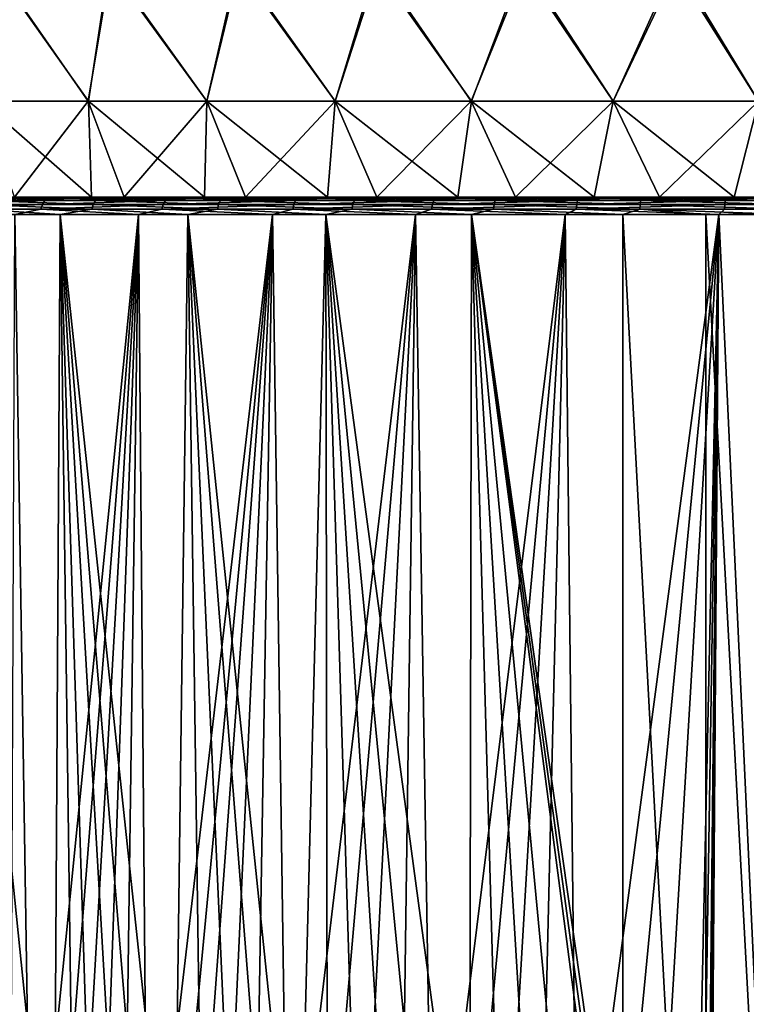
# Model space of a CAD drawing. Header units: metres. Extents: x -155 to 25, y -152 to 27.
# Tile 87 of 124: x -14 to -1, y -126 to -108. Entities that reach past the tile are written whole.
import ezdxf

# ---------------------------------------------------------------- set-up
doc = ezdxf.new("R2010")
doc.units = ezdxf.units.M
doc.layers.add('solid_12_401_052_XXX', color=7, linetype='CONTINUOUS')

msp = doc.modelspace()

# ---------------------------------------------------------------- linework, layer by layer
at = {"layer": 'solid_12_401_052_XXX'}
for points in [[(-14.727774, -109.890564, -13.815804), (-14.510875, -107.554016, -14.494056), (-12.880171, -109.890564, -15.550992)], [(-14.531824, -107.5541, 14.473116), (-14.726392, -109.890564, 13.817276), (-12.878616, -109.890564, 15.552279)], [(-12.523066, -107.555191, 16.240608), (-14.531824, -107.5541, 14.473116), (-12.878616, -109.890564, 15.552279)], [(-12.880171, -109.890564, -15.550992), (-14.510875, -107.554016, -14.494056), (-12.494746, -107.555099, -16.262339)], [(-12.880171, -109.890564, -15.550992), (-12.494746, -107.555099, -16.262339), (-10.829661, -109.890564, -17.040932)], [(-12.523066, -107.555191, 16.240608), (-12.878616, -109.890564, 15.552279), (-10.827957, -109.890564, 17.042013)], [(-10.300737, -107.556404, 17.731668), (-12.523066, -107.555191, 16.240608), (-10.827957, -109.890564, 17.042013)], [(-10.829661, -109.890564, -17.040932), (-12.494746, -107.555099, -16.262339), (-10.264973, -107.556305, -17.752386)], [(-10.829661, -109.890564, -17.040932), (-10.264973, -107.556305, -17.752386), (-8.608581, -109.890564, -18.262125)], [(-10.300737, -107.556404, 17.731668), (-10.827957, -109.890564, 17.042013), (-8.606755, -109.890564, 18.262985)], [(-7.902862, -107.557701, 18.920633), (-10.300737, -107.556404, 17.731668), (-8.606755, -109.890564, 18.262985)], [(-8.608581, -109.890564, -18.262125), (-10.264973, -107.556305, -17.752386), (-7.860116, -107.557602, -18.938477)], [(-8.608581, -109.890564, -18.262125), (-7.860116, -107.557602, -18.938477), (-6.251958, -109.890564, -19.195314)], [(-7.902862, -107.557701, 18.920633), (-8.606755, -109.890564, 18.262985), (-6.250039, -109.890564, 19.195938)], [(-5.370529, -107.559074, 19.787083), (-7.902862, -107.557701, 18.920633), (-6.250039, -109.890564, 19.195938)], [(-6.251958, -109.890564, -19.195314), (-7.860116, -107.557602, -18.938477), (-5.321651, -107.558968, -19.800314)], [(-6.251958, -109.890564, -19.195314), (-5.321651, -107.558968, -19.800314), (-3.796959, -109.890564, -19.825783)], [(-5.370529, -107.559074, 19.787083), (-6.250039, -109.890564, 19.195938), (-3.794977, -109.890564, 19.82616)], [(-2.747157, -107.560493, 20.316206), (-5.370529, -107.559074, 19.787083), (-3.794977, -109.890564, 19.82616)], [(-3.796959, -109.890564, -19.825783), (-5.321651, -107.558968, -19.800314), (-2.691889, -107.560387, -20.323549)], [(-3.796959, -109.890564, -19.825783), (-2.691889, -107.560387, -20.323549), (-1.2823, -109.890564, -20.143585)], [(-2.747157, -107.560493, 20.316206), (-3.794977, -109.890564, 19.82616), (-1.280286, -109.890564, 20.143711)], [(-0.077737, -107.561943, 20.499046), (-2.747157, -107.560493, 20.316206), (-1.280286, -109.890564, 20.143711)], [(-1.2823, -109.890564, -20.143585), (-2.691889, -107.560387, -20.323549), (-0.015862, -107.561836, -20.499088)], [(-14.727774, -109.890564, -13.815804), (-12.880171, -109.890564, -15.550992), (-14.157784, -111.550682, -13.833045)], [(-14.726392, -109.890564, 13.817276), (-14.588381, -111.550682, 13.37861), (-12.825709, -111.550682, 15.075146)], [(-12.878616, -109.890564, 15.552279), (-14.726392, -109.890564, 13.817276), (-12.825709, -111.550682, 15.075146)], [(-12.880171, -109.890564, -15.550992), (-12.260338, -111.550682, -15.537926), (-14.157784, -111.550682, -13.833045)], [(-12.880171, -109.890564, -15.550992), (-10.829661, -109.890564, -17.040932), (-12.260338, -111.550682, -15.537926)], [(-12.878616, -109.890564, 15.552279), (-12.825709, -111.550682, 15.075146), (-10.866817, -111.550682, 16.541323)], [(-10.827957, -109.890564, 17.042013), (-12.878616, -109.890564, 15.552279), (-10.866817, -111.550682, 16.541323)], [(-10.829661, -109.890564, -17.040932), (-10.158951, -111.550682, -16.984665), (-12.260338, -111.550682, -15.537926)], [(-10.827957, -109.890564, 17.042013), (-10.866817, -111.550682, 16.541323), (-8.741643, -111.550682, 17.75462)], [(-10.829661, -109.890564, -17.040932), (-8.608581, -109.890564, -18.262125), (-10.158951, -111.550682, -16.984665)], [(-8.606755, -109.890564, 18.262985), (-10.827957, -109.890564, 17.042013), (-8.741643, -111.550682, 17.75462)], [(-8.608581, -109.890564, -18.262125), (-7.888538, -111.550682, -18.149092), (-10.158951, -111.550682, -16.984665)], [(-8.606755, -109.890564, 18.262985), (-8.741643, -111.550682, 17.75462), (-6.482822, -111.550682, 18.696323)], [(-8.608581, -109.890564, -18.262125), (-6.251958, -109.890564, -19.195314), (-7.888538, -111.550682, -18.149092)], [(-6.250039, -109.890564, 19.195938), (-8.606755, -109.890564, 18.262985), (-6.482822, -111.550682, 18.696323)], [(-6.251958, -109.890564, -19.195314), (-5.48701, -111.550682, -19.011681), (-7.888538, -111.550682, -18.149092)], [(-6.250039, -109.890564, 19.195938), (-6.482822, -111.550682, 18.696323), (-4.12507, -111.550682, 19.351954)], [(-6.251958, -109.890564, -19.195314), (-3.796959, -109.890564, -19.825783), (-5.48701, -111.550682, -19.011681)], [(-3.794977, -109.890564, 19.82616), (-6.250039, -109.890564, 19.195938), (-4.12507, -111.550682, 19.351954)], [(-3.796959, -109.890564, -19.825783), (-2.99449, -111.550682, -19.558002), (-5.48701, -111.550682, -19.011681)], [(-3.794977, -109.890564, 19.82616), (-4.12507, -111.550682, 19.351954), (-1.70463, -111.550682, 19.71147)], [(-3.796959, -109.890564, -19.825783), (-1.2823, -109.890564, -20.143585), (-2.99449, -111.550682, -19.558002)], [(-1.280286, -109.890564, 20.143711), (-3.794977, -109.890564, 19.82616), (-1.70463, -111.550682, 19.71147)], [(-1.2823, -109.890564, -20.143585), (-0.452629, -111.550682, -19.778976), (-2.99449, -111.550682, -19.558002)], [(-1.280286, -109.890564, 20.143711), (-1.70463, -111.550682, 19.71147), (0.741282, -111.550682, 19.769438)], [(-15.873521, -111.550682, -14.068186), (-14.157784, -111.550682, -13.833045), (-12.260338, -111.550682, -15.537926)], [(-13.98533, -111.550682, -15.944931), (-15.873521, -111.550682, -14.068186), (-12.260338, -111.550682, -15.537926)], [(-15.45765, -111.565361, -14.658505), (-15.873521, -111.550682, -14.068186), (-13.98533, -111.550682, -15.944931)], [(-15.518363, -111.608032, -14.716131), (-15.45765, -111.565361, -14.658505), (-13.57816, -111.565361, -16.413158)], [(-13.631485, -111.608032, -16.477684), (-15.518363, -111.608032, -14.716131), (-13.57816, -111.565361, -16.413158)], [(-13.57816, -111.565361, -16.413158), (-15.45765, -111.565361, -14.658505), (-13.98533, -111.550682, -15.944931)], [(-15.046515, -111.550682, 14.948655), (-12.825709, -111.550682, 15.075146), (-14.588381, -111.550682, 13.37861)], [(-15.046515, -111.550682, 14.948655), (-13.054283, -111.550682, 16.714928), (-12.825709, -111.550682, 15.075146)], [(-14.672467, -111.565361, 15.443688), (-13.054283, -111.550682, 16.714928), (-15.046515, -111.550682, 14.948655)], [(-14.730093, -111.608032, 15.504401), (-12.753947, -111.608032, 17.16519), (-14.672467, -111.565361, 15.443688)], [(-14.672467, -111.565361, 15.443688), (-12.70406, -111.565361, 17.097975), (-13.054283, -111.550682, 16.714928)], [(-12.753947, -111.608032, 17.16519), (-12.70406, -111.565361, 17.097975), (-14.672467, -111.565361, 15.443688)], [(-13.98533, -111.550682, -15.944931), (-12.260338, -111.550682, -15.537926), (-10.158951, -111.550682, -16.984665)], [(-11.876595, -111.550682, -17.570337), (-13.98533, -111.550682, -15.944931), (-10.158951, -111.550682, -16.984665)], [(-13.57816, -111.565361, -16.413158), (-13.98533, -111.550682, -15.944931), (-11.876595, -111.550682, -17.570337)], [(-13.631485, -111.608032, -16.477684), (-13.57816, -111.565361, -16.413158), (-11.500875, -111.565361, -17.928473)], [(-11.546033, -111.608032, -17.998953), (-13.631485, -111.608032, -16.477684), (-11.500875, -111.565361, -17.928473)], [(-11.500875, -111.565361, -17.928473), (-13.57816, -111.565361, -16.413158), (-11.876595, -111.550682, -17.570337)], [(-13.054283, -111.550682, 16.714928), (-8.741643, -111.550682, 17.75462), (-10.866817, -111.550682, 16.541323)], [(-13.054283, -111.550682, 16.714928), (-10.856033, -111.550682, 18.217768), (-8.741643, -111.550682, 17.75462)], [(-13.054283, -111.550682, 16.714928), (-10.866817, -111.550682, 16.541323), (-12.825709, -111.550682, 15.075146)], [(-12.70406, -111.565361, 17.097975), (-10.856033, -111.550682, 18.217768), (-13.054283, -111.550682, 16.714928)], [(-12.753947, -111.608032, 17.16519), (-10.592023, -111.608032, 18.575672), (-12.70406, -111.565361, 17.097975)], [(-12.70406, -111.565361, 17.097975), (-10.550601, -111.565361, 18.502934), (-10.856033, -111.550682, 18.217768)], [(-10.592023, -111.608032, 18.575672), (-10.550601, -111.565361, 18.502934), (-12.70406, -111.565361, 17.097975)], [(-11.876595, -111.550682, -17.570337), (-10.158951, -111.550682, -16.984665), (-7.888538, -111.550682, -18.149092)], [(-9.580404, -111.550682, -18.918793), (-11.876595, -111.550682, -17.570337), (-7.888538, -111.550682, -18.149092)], [(-11.500875, -111.565361, -17.928473), (-11.876595, -111.550682, -17.570337), (-9.580404, -111.550682, -18.918793)], [(-11.546033, -111.608032, -17.998953), (-11.500875, -111.565361, -17.928473), (-9.256083, -111.565361, -19.182348)], [(-9.292417, -111.608032, -19.257759), (-11.546033, -111.608032, -17.998953), (-9.256083, -111.565361, -19.182348)], [(-9.256083, -111.565361, -19.182348), (-11.500875, -111.565361, -17.928473), (-9.580404, -111.550682, -18.918793)], [(-10.856033, -111.550682, 18.217768), (-6.482822, -111.550682, 18.696323), (-8.741643, -111.550682, 17.75462)], [(-10.856033, -111.550682, 18.217768), (-8.486499, -111.550682, 19.433296), (-6.482822, -111.550682, 18.696323)], [(-10.550601, -111.565361, 18.502934), (-8.486499, -111.550682, 19.433296), (-10.856033, -111.550682, 18.217768)], [(-10.592023, -111.608032, 18.575672), (-8.275847, -111.608032, 19.715279), (-10.550601, -111.565361, 18.502934)], [(-10.550601, -111.565361, 18.502934), (-8.243495, -111.565361, 19.638077), (-8.486499, -111.550682, 19.433296)], [(-8.275847, -111.608032, 19.715279), (-8.243495, -111.565361, 19.638077), (-10.550601, -111.565361, 18.502934)], [(-9.580404, -111.550682, -18.918793), (-5.48701, -111.550682, -19.011681), (-2.99449, -111.550682, -19.558002)], [(-7.133048, -111.550682, -19.968863), (-9.580404, -111.550682, -18.918793), (-2.99449, -111.550682, -19.558002)], [(-9.580404, -111.550682, -18.918793), (-7.888538, -111.550682, -18.149092), (-5.48701, -111.550682, -19.011681)], [(-9.256083, -111.565361, -19.182348), (-9.580404, -111.550682, -18.918793), (-7.133048, -111.550682, -19.968863)], [(-9.292417, -111.608032, -19.257759), (-9.256083, -111.565361, -19.182348), (-6.876522, -111.565361, -20.156502)], [(-6.9035, -111.608032, -20.235743), (-9.292417, -111.608032, -19.257759), (-6.876522, -111.565361, -20.156502)], [(-6.876522, -111.565361, -20.156502), (-9.256083, -111.565361, -19.182348), (-7.133048, -111.550682, -19.968863)], [(-8.486499, -111.550682, 19.433296), (-1.70463, -111.550682, 19.71147), (-4.12507, -111.550682, 19.351954)], [(-8.486499, -111.550682, 19.433296), (-5.983588, -111.550682, 20.342119), (-1.70463, -111.550682, 19.71147)], [(-8.486499, -111.550682, 19.433296), (-4.12507, -111.550682, 19.351954), (-6.482822, -111.550682, 18.696323)], [(-8.243495, -111.565361, 19.638077), (-5.983588, -111.550682, 20.342119), (-8.486499, -111.550682, 19.433296)], [(-8.275847, -111.608032, 19.715279), (-5.839195, -111.608032, 20.567392), (-8.243495, -111.565361, 19.638077)], [(-8.243495, -111.565361, 19.638077), (-5.816384, -111.565361, 20.486855), (-5.983588, -111.550682, 20.342119)], [(-5.839195, -111.608032, 20.567392), (-5.816384, -111.565361, 20.486855), (-8.243495, -111.565361, 19.638077)], [(-7.133048, -111.550682, -19.968863), (-2.99449, -111.550682, -19.558002), (-0.452629, -111.550682, -19.778976)], [(-4.573677, -111.550682, -20.703798), (-7.133048, -111.550682, -19.968863), (-0.452629, -111.550682, -19.778976)], [(-6.876522, -111.565361, -20.156502), (-7.133048, -111.550682, -19.968863), (-4.573677, -111.550682, -20.703798)], [(-6.9035, -111.608032, -20.235743), (-6.876522, -111.565361, -20.156502), (-4.396888, -111.565361, -20.836729)], [(-4.414118, -111.608032, -20.918642), (-6.9035, -111.608032, -20.235743), (-4.396888, -111.565361, -20.836729)], [(-4.396888, -111.565361, -20.836729), (-6.876522, -111.565361, -20.156502), (-4.573677, -111.550682, -20.703798)], [(-5.983588, -111.550682, 20.342119), (0.741282, -111.550682, 19.769438), (-1.70463, -111.550682, 19.71147)], [(-5.983588, -111.550682, 20.342119), (-3.385932, -111.550682, 20.930054), (0.741282, -111.550682, 19.769438)], [(-5.816384, -111.565361, 20.486855), (-3.385932, -111.550682, 20.930054), (-5.983588, -111.550682, 20.342119)], [(-5.839195, -111.608032, 20.567392), (-3.317597, -111.608032, 21.119587), (-5.816384, -111.565361, 20.486855)], [(-5.816384, -111.565361, 20.486855), (-3.30466, -111.565361, 21.036886), (-3.385932, -111.550682, 20.930054)], [(-3.317597, -111.608032, 21.119587), (-3.30466, -111.565361, 21.036886), (-5.816384, -111.565361, 20.486855)], [(-4.573677, -111.550682, -20.703798), (-0.452629, -111.550682, -19.778976), (2.144827, -111.550682, -21.0898)], [(-1.941796, -111.550682, -21.112101), (-4.573677, -111.550682, -20.703798), (2.144827, -111.550682, -21.0898)], [(-4.396888, -111.565361, -20.836729), (-4.573677, -111.550682, -20.703798), (-1.941796, -111.550682, -21.112101)], [(-4.414118, -111.608032, -20.918642), (-4.396888, -111.565361, -20.836729), (-1.853341, -111.565361, -21.213108)], [(-1.860572, -111.608032, -21.296503), (-4.414118, -111.608032, -20.918642), (-1.853341, -111.565361, -21.213108)], [(-1.853341, -111.565361, -21.213108), (-4.396888, -111.565361, -20.836729), (-1.941796, -111.550682, -21.112101)], [(-3.385932, -111.550682, 20.930054), (0.692546, -111.550682, 21.188225), (0.741282, -111.550682, 19.769438)], [(-3.385932, -111.550682, 20.930054), (-0.741768, -111.550682, 21.187504), (0.692546, -111.550682, 21.188225)], [(-0.744951, -111.565361, 21.280153), (-0.741768, -111.550682, 21.187504), (-3.385932, -111.550682, 20.930054)], [(-3.30466, -111.565361, 21.036886), (-0.744951, -111.565361, 21.280153), (-3.385932, -111.550682, 20.930054)], [(-3.317597, -111.608032, 21.119587), (-0.747825, -111.608032, 21.363811), (-3.30466, -111.565361, 21.036886)], [(-0.747825, -111.608032, 21.363811), (-0.744951, -111.565361, 21.280153), (-3.30466, -111.565361, 21.036886)], [(-1.941796, -111.550682, -21.112101), (2.144827, -111.550682, -21.0898), (1.430166, -111.550682, -21.150755)], [(-1.941796, -111.550682, -21.112101), (1.430166, -111.550682, -21.150755), (0.713845, -111.550682, -21.187504)], [(-1.853341, -111.565361, -21.213108), (-1.941796, -111.550682, -21.112101), (0.713845, -111.550682, -21.187504)], [(-1.860572, -111.608032, -21.296503), (0.717027, -111.565361, -21.280153), (0.719901, -111.608032, -21.363811)], [(-1.860572, -111.608032, -21.296503), (-1.853341, -111.565361, -21.213108), (0.717027, -111.565361, -21.280153)], [(-1.853341, -111.565361, -21.213108), (0.713845, -111.550682, -21.187504), (0.717027, -111.565361, -21.280153)], [(-15.597416, -111.75824, -14.791165), (-15.566526, -111.6745, -14.761846), (-13.673786, -111.6745, -16.52887)], [(-13.700917, -111.75824, -16.561699), (-15.597416, -111.75824, -14.791165), (-13.673786, -111.6745, -16.52887)], [(-13.700917, -111.75824, -16.561699), (-14.148838, -111.850677, -16.200472), (-15.597416, -111.75824, -14.791165)], [(-13.673786, -111.6745, -16.52887), (-15.566526, -111.6745, -14.761846), (-13.631485, -111.608032, -16.477684)], [(-15.566526, -111.6745, -14.761846), (-15.518363, -111.608032, -14.716131), (-13.631485, -111.608032, -16.477684)], [(-14.805127, -111.75824, 15.583454), (-15.367952, -111.850677, 15.050082), (-13.36688, -111.850677, 16.850803)], [(-14.805127, -111.75824, 15.583454), (-12.818905, -111.75824, 17.25271), (-14.775807, -111.6745, 15.552565)], [(-14.805127, -111.75824, 15.583454), (-13.36688, -111.850677, 16.850803), (-12.818905, -111.75824, 17.25271)], [(-14.775807, -111.6745, 15.552565), (-12.793523, -111.6745, 17.218513), (-14.730093, -111.608032, 15.504401)], [(-12.818905, -111.75824, 17.25271), (-12.793523, -111.6745, 17.218513), (-14.775807, -111.6745, 15.552565)], [(-12.793523, -111.6745, 17.218513), (-12.753947, -111.608032, 17.16519), (-14.730093, -111.608032, 15.504401)], [(-13.700917, -111.75824, -16.561699), (-12.013566, -111.850677, -17.839828), (-14.148838, -111.850677, -16.200472)], [(-11.604832, -111.75824, -18.090725), (-13.700917, -111.75824, -16.561699), (-11.581856, -111.6745, -18.054865)], [(-13.700917, -111.75824, -16.561699), (-13.673786, -111.6745, -16.52887), (-11.581856, -111.6745, -18.054865)], [(-11.604832, -111.75824, -18.090725), (-12.013566, -111.850677, -17.839828), (-13.700917, -111.75824, -16.561699)], [(-11.581856, -111.6745, -18.054865), (-13.673786, -111.6745, -16.52887), (-11.546033, -111.608032, -17.998953)], [(-13.673786, -111.6745, -16.52887), (-13.631485, -111.608032, -16.477684), (-11.546033, -111.608032, -17.998953)], [(-12.818905, -111.75824, 17.25271), (-13.36688, -111.850677, 16.850803), (-11.15647, -111.850677, 18.387346)], [(-12.818905, -111.75824, 17.25271), (-10.645958, -111.75824, 18.670385), (-12.793523, -111.6745, 17.218513)], [(-12.818905, -111.75824, 17.25271), (-11.15647, -111.850677, 18.387346), (-10.645958, -111.75824, 18.670385)], [(-12.793523, -111.6745, 17.218513), (-10.624883, -111.6745, 18.633375), (-12.753947, -111.608032, 17.16519)], [(-10.645958, -111.75824, 18.670385), (-10.624883, -111.6745, 18.633375), (-12.793523, -111.6745, 17.218513)], [(-10.624883, -111.6745, 18.633375), (-10.592023, -111.608032, 18.575672), (-12.753947, -111.608032, 17.16519)], [(-11.604832, -111.75824, -18.090725), (-9.690171, -111.850677, -19.199505), (-12.013566, -111.850677, -17.839828)], [(-9.339725, -111.75824, -19.355947), (-11.604832, -111.75824, -18.090725), (-9.321239, -111.6745, -19.317581)], [(-11.604832, -111.75824, -18.090725), (-11.581856, -111.6745, -18.054865), (-9.321239, -111.6745, -19.317581)], [(-9.339725, -111.75824, -19.355947), (-9.690171, -111.850677, -19.199505), (-11.604832, -111.75824, -18.090725)], [(-9.321239, -111.6745, -19.317581), (-11.581856, -111.6745, -18.054865), (-9.292417, -111.608032, -19.257759)], [(-11.581856, -111.6745, -18.054865), (-11.546033, -111.608032, -17.998953), (-9.292417, -111.608032, -19.257759)], [(-10.645958, -111.75824, 18.670385), (-11.15647, -111.850677, 18.387346), (-8.771374, -111.850677, 19.635624)], [(-10.645958, -111.75824, 18.670385), (-8.317972, -111.75824, 19.815802), (-10.624883, -111.6745, 18.633375)], [(-10.645958, -111.75824, 18.670385), (-8.771374, -111.850677, 19.635624), (-8.317972, -111.75824, 19.815802)], [(-10.624883, -111.6745, 18.633375), (-8.301512, -111.6745, 19.776524), (-10.592023, -111.608032, 18.575672)], [(-8.317972, -111.75824, 19.815802), (-8.301512, -111.6745, 19.776524), (-10.624883, -111.6745, 18.633375)], [(-8.301512, -111.6745, 19.776524), (-8.275847, -111.608032, 19.715279), (-10.592023, -111.608032, 18.575672)], [(-9.339725, -111.75824, -19.355947), (-7.215078, -111.850677, -20.258183), (-9.690171, -111.850677, -19.199505)], [(-6.938628, -111.75824, -20.338919), (-9.339725, -111.75824, -19.355947), (-6.924902, -111.6745, -20.298603)], [(-9.339725, -111.75824, -19.355947), (-9.321239, -111.6745, -19.317581), (-6.924902, -111.6745, -20.298603)], [(-6.938628, -111.75824, -20.338919), (-7.215078, -111.850677, -20.258183), (-9.339725, -111.75824, -19.355947)], [(-6.924902, -111.6745, -20.298603), (-9.321239, -111.6745, -19.317581), (-6.9035, -111.608032, -20.235743)], [(-9.321239, -111.6745, -19.317581), (-9.292417, -111.608032, -19.257759), (-6.9035, -111.608032, -20.235743)], [(-8.317972, -111.75824, 19.815802), (-8.771374, -111.850677, 19.635624), (-6.248984, -111.850677, 20.576067)], [(-8.317972, -111.75824, 19.815802), (-5.868896, -111.75824, 20.67226), (-8.301512, -111.6745, 19.776524)], [(-8.317972, -111.75824, 19.815802), (-6.248984, -111.850677, 20.576067), (-5.868896, -111.75824, 20.67226)], [(-8.301512, -111.6745, 19.776524), (-5.85729, -111.6745, 20.631283), (-8.275847, -111.608032, 19.715279)], [(-5.868896, -111.75824, 20.67226), (-5.85729, -111.6745, 20.631283), (-8.301512, -111.6745, 19.776524)], [(-5.85729, -111.6745, 20.631283), (-5.839195, -111.608032, 20.567392), (-8.275847, -111.608032, 19.715279)], [(-6.938628, -111.75824, -20.338919), (-4.62709, -111.850677, -20.999264), (-7.215078, -111.850677, -20.258183)], [(-4.436553, -111.75824, -21.025301), (-6.938628, -111.75824, -20.338919), (-4.427787, -111.6745, -20.983625)], [(-6.938628, -111.75824, -20.338919), (-6.924902, -111.6745, -20.298603), (-4.427787, -111.6745, -20.983625)], [(-4.436553, -111.75824, -21.025301), (-4.62709, -111.850677, -20.999264), (-6.938628, -111.75824, -20.338919)], [(-4.427787, -111.6745, -20.983625), (-6.924902, -111.6745, -20.298603), (-4.414118, -111.608032, -20.918642)], [(-6.924902, -111.6745, -20.298603), (-6.9035, -111.608032, -20.235743), (-4.414118, -111.608032, -20.918642)], [(-5.868896, -111.75824, 20.67226), (-6.248984, -111.850677, 20.576067), (-3.628846, -111.850677, 21.193933)], [(-5.868896, -111.75824, 20.67226), (-3.334441, -111.75824, 21.22727), (-5.85729, -111.6745, 20.631283)], [(-5.868896, -111.75824, 20.67226), (-3.628846, -111.850677, 21.193933), (-3.334441, -111.75824, 21.22727)], [(-5.85729, -111.6745, 20.631283), (-3.327859, -111.6745, 21.185194), (-5.839195, -111.608032, 20.567392)], [(-3.334441, -111.75824, 21.22727), (-3.327859, -111.6745, 21.185194), (-5.85729, -111.6745, 20.631283)], [(-3.327859, -111.6745, 21.185194), (-3.317597, -111.608032, 21.119587), (-5.839195, -111.608032, 20.567392)], [(-4.436553, -111.75824, -21.025301), (-1.966781, -111.850677, -21.411131), (-4.62709, -111.850677, -20.999264)], [(-1.869988, -111.75824, -21.405087), (-4.436553, -111.75824, -21.025301), (-1.866309, -111.6745, -21.362658)], [(-4.436553, -111.75824, -21.025301), (-4.427787, -111.6745, -20.983625), (-1.866309, -111.6745, -21.362658)], [(-1.869988, -111.75824, -21.405087), (-1.966781, -111.850677, -21.411131), (-4.436553, -111.75824, -21.025301)], [(-1.866309, -111.6745, -21.362658), (-4.427787, -111.6745, -20.983625), (-1.860572, -111.608032, -21.296503)], [(-4.427787, -111.6745, -20.983625), (-4.414118, -111.608032, -20.918642), (-1.860572, -111.608032, -21.296503)], [(-3.334441, -111.75824, 21.22727), (-3.628846, -111.850677, 21.193933), (-2.195396, -111.850677, 21.389051)], [(-3.334441, -111.75824, 21.22727), (-0.751566, -111.75824, 21.47274), (-3.327859, -111.6745, 21.185194)], [(-3.334441, -111.75824, 21.22727), (-2.195396, -111.850677, 21.389051), (-0.752068, -111.850677, 21.487331)], [(-3.334441, -111.75824, 21.22727), (-0.752068, -111.850677, 21.487331), (-0.751566, -111.75824, 21.47274)], [(-3.327859, -111.6745, 21.185194), (-0.750104, -111.6745, 21.430176), (-3.317597, -111.608032, 21.119587)], [(-0.751566, -111.75824, 21.47274), (-0.750104, -111.6745, 21.430176), (-3.327859, -111.6745, 21.185194)], [(-0.750104, -111.6745, 21.430176), (-0.747825, -111.608032, 21.363811), (-3.317597, -111.608032, 21.119587)], [(-1.966781, -111.850677, -21.411131), (0.723643, -111.75824, -21.47274), (0.724144, -111.850677, -21.487326)], [(-1.869988, -111.75824, -21.405087), (0.723643, -111.75824, -21.47274), (-1.966781, -111.850677, -21.411131)], [(-1.869988, -111.75824, -21.405087), (0.722181, -111.6745, -21.430176), (0.723643, -111.75824, -21.47274)], [(-1.869988, -111.75824, -21.405087), (-1.866309, -111.6745, -21.362658), (0.722181, -111.6745, -21.430176)], [(-1.866309, -111.6745, -21.362658), (0.719901, -111.608032, -21.363811), (0.722181, -111.6745, -21.430176)], [(-1.866309, -111.6745, -21.362658), (-1.860572, -111.608032, -21.296503), (0.719901, -111.608032, -21.363811)], [(-15.367952, -111.850677, 15.050082), (-14.238252, -130.322372, 16.122021), (-13.84755, -130.322372, 16.458488)], [(-15.367952, -111.850677, 15.050082), (-13.84755, -130.322372, 16.458488), (-13.474186, -130.322372, 16.765213)], [(-13.36688, -111.850677, 16.850803), (-15.367952, -111.850677, 15.050082), (-13.474186, -130.322372, 16.765213)], [(-14.148838, -111.850677, -16.200472), (-13.864428, -130.322372, -16.444288), (-14.224128, -130.322372, -16.134472)], [(-14.148838, -111.850677, -16.200472), (-12.013566, -111.850677, -17.839828), (-13.864428, -130.322372, -16.444288)], [(-12.013566, -111.850677, -17.839828), (-13.478556, -130.322372, -16.761703), (-13.864428, -130.322372, -16.444288)], [(-12.013566, -111.850677, -17.839828), (-13.075818, -130.322372, -17.07741), (-13.478556, -130.322372, -16.761703)], [(-13.36688, -111.850677, 16.850803), (-13.474186, -130.322372, 16.765213), (-13.117615, -130.322372, 17.045361)], [(-13.36688, -111.850677, 16.850803), (-13.117615, -130.322372, 17.045361), (-12.777794, -130.322372, 17.301289)], [(-13.36688, -111.850677, 16.850803), (-12.777794, -130.322372, 17.301289), (-12.297728, -130.322372, 17.64537)], [(-13.36688, -111.850677, 16.850803), (-12.297728, -130.322372, 17.64537), (-11.853704, -130.322372, 17.946323)], [(-13.36688, -111.850677, 16.850803), (-11.853704, -130.322372, 17.946323), (-11.402009, -130.322372, 18.236294)], [(-11.15647, -111.850677, 18.387346), (-13.36688, -111.850677, 16.850803), (-11.402009, -130.322372, 18.236294)], [(-12.013566, -111.850677, -17.839828), (-12.670404, -130.322372, -17.380001), (-13.075818, -130.322372, -17.07741)], [(-12.013566, -111.850677, -17.839828), (-12.264661, -130.322372, -17.668344), (-12.670404, -130.322372, -17.380001)], [(-12.013566, -111.850677, -17.839828), (-11.854921, -130.322372, -17.94552), (-12.264661, -130.322372, -17.668344)], [(-12.013566, -111.850677, -17.839828), (-9.690171, -111.850677, -19.199505), (-11.854921, -130.322372, -17.94552)], [(-9.690171, -111.850677, -19.199505), (-11.447393, -130.322372, -18.207872), (-11.854921, -130.322372, -17.94552)], [(-9.690171, -111.850677, -19.199505), (-11.050821, -130.322372, -18.450954), (-11.447393, -130.322372, -18.207872)], [(-11.15647, -111.850677, 18.387346), (-11.402009, -130.322372, 18.236294), (-10.897322, -130.322372, 18.541912)], [(-11.15647, -111.850677, 18.387346), (-10.897322, -130.322372, 18.541912), (-10.333753, -130.322372, 18.861387)], [(-11.15647, -111.850677, 18.387346), (-10.333753, -130.322372, 18.861387), (-9.702939, -130.322372, 19.193064)], [(-11.15647, -111.850677, 18.387346), (-9.702939, -130.322372, 19.193064), (-9.240431, -130.322372, 19.419636)], [(-8.771374, -111.850677, 19.635624), (-11.15647, -111.850677, 18.387346), (-9.240431, -130.322372, 19.419636)], [(-9.690171, -111.850677, -19.199505), (-10.538958, -130.322372, -18.747652), (-11.050821, -130.322372, -18.450954)], [(-9.690171, -111.850677, -19.199505), (-10.004404, -130.322372, -19.037886), (-10.538958, -130.322372, -18.747652)], [(-9.690171, -111.850677, -19.199505), (-9.428851, -130.322372, -19.328989), (-10.004404, -130.322372, -19.037886)], [(-9.690171, -111.850677, -19.199505), (-7.215078, -111.850677, -20.258183), (-9.428851, -130.322372, -19.328989)], [(-7.215078, -111.850677, -20.258183), (-8.819286, -130.322372, -19.614185), (-9.428851, -130.322372, -19.328989)], [(-8.771374, -111.850677, 19.635624), (-9.240431, -130.322372, 19.419636), (-8.740092, -130.322372, 19.649546)], [(-7.215078, -111.850677, -20.258183), (-8.165645, -130.322372, -19.894724), (-8.819286, -130.322372, -19.614185)], [(-8.771374, -111.850677, 19.635624), (-8.740092, -130.322372, 19.649546), (-8.198955, -130.322372, 19.881044)], [(-8.771374, -111.850677, 19.635624), (-8.198955, -130.322372, 19.881044), (-7.612747, -130.322372, 20.112396)], [(-8.771374, -111.850677, 19.635624), (-7.612747, -130.322372, 20.112396), (-6.976297, -130.322372, 20.341482)], [(-8.771374, -111.850677, 19.635624), (-6.976297, -130.322372, 20.341482), (-6.285576, -130.322372, 20.564943)], [(-6.248984, -111.850677, 20.576067), (-8.771374, -111.850677, 19.635624), (-6.285576, -130.322372, 20.564943)], [(-7.215078, -111.850677, -20.258183), (-7.469496, -130.322372, -20.165937), (-8.165645, -130.322372, -19.894724)], [(-7.215078, -111.850677, -20.258183), (-6.916113, -130.322372, -20.361982), (-7.469496, -130.322372, -20.165937)], [(-7.215078, -111.850677, -20.258183), (-4.62709, -111.850677, -20.999264), (-6.916113, -130.322372, -20.361982)], [(-4.62709, -111.850677, -20.999264), (-6.33135, -130.322372, -20.550926), (-6.916113, -130.322372, -20.361982)], [(-4.62709, -111.850677, -20.999264), (-5.71457, -130.322372, -20.730486), (-6.33135, -130.322372, -20.550926)], [(-6.248984, -111.850677, 20.576067), (-6.285576, -130.322372, 20.564943), (-5.728264, -130.322372, 20.726715)], [(-6.248984, -111.850677, 20.576067), (-5.728264, -130.322372, 20.726715), (-5.134239, -130.322372, 20.881397)], [(-6.248984, -111.850677, 20.576067), (-5.134239, -130.322372, 20.881397), (-4.499577, -130.322372, 21.026871)], [(-6.248984, -111.850677, 20.576067), (-4.499577, -130.322372, 21.026871), (-3.825342, -130.322372, 21.159475)], [(-6.248984, -111.850677, 20.576067), (-3.825342, -130.322372, 21.159475), (-3.727123, -130.322372, 21.176931)], [(-6.248984, -111.850677, 20.576067), (-3.727123, -130.322372, 21.176931), (-3.628845, -130.322372, 21.193933)], [(-6.248984, -111.850677, 20.576067), (-3.628845, -130.322372, 21.193933), (-3.628846, -111.850677, 21.193933)], [(-4.62709, -111.850677, -20.999264), (-5.074708, -130.322372, -20.895905), (-5.71457, -130.322372, -20.730486)], [(-4.62709, -111.850677, -20.999264), (-4.420917, -130.322372, -21.043497), (-5.074708, -130.322372, -20.895905)], [(-4.62709, -111.850677, -20.999264), (-1.966781, -111.850677, -21.411131), (-4.420917, -130.322372, -21.043497)], [(-1.966781, -111.850677, -21.411131), (-3.751905, -130.322372, -21.172571), (-4.420917, -130.322372, -21.043497)], [(-1.966781, -111.850677, -21.411131), (-3.066223, -130.322372, -21.28224), (-3.751905, -130.322372, -21.172571)], [(-2.195469, -138.717438, 21.389044), (-3.628846, -111.850677, 21.193933), (-3.628845, -130.322372, 21.193933)], [(-2.195469, -138.717438, 21.389044), (-2.195396, -111.850677, 21.389051), (-3.628846, -111.850677, 21.193933)], [(-1.966781, -111.850677, -21.411131), (-2.364385, -130.322372, -21.371138), (-3.066223, -130.322372, -21.28224)], [(-1.966781, -111.850677, -21.411131), (-2.265198, -130.322372, -21.381813), (-2.364385, -130.322372, -21.371138)], [(-1.966781, -111.850677, -21.411131), (-2.165984, -130.322372, -21.392027), (-2.265198, -130.322372, -21.381813)], [(-2.195469, -138.717438, 21.389044), (-0.752068, -138.655212, 21.487331), (-2.195396, -111.850677, 21.389051)], [(-0.752068, -138.655212, 21.487331), (-0.752068, -111.850677, 21.487331), (-2.195396, -111.850677, 21.389051)], [(-1.966781, -111.850677, -21.411131), (-2.165987, -130.923523, -21.392027), (-2.165984, -130.322372, -21.392027)], [(-1.966781, -111.850677, -21.411131), (-2.165983, -131.072144, -21.392027), (-2.165987, -130.923523, -21.392027)], [(-1.966781, -111.850677, -21.411131), (-2.165987, -135.281403, -21.392027), (-2.165986, -131.779694, -21.392027)], [(-1.966781, -111.850677, -21.411131), (-2.165986, -138.783127, -21.392027), (-2.165987, -135.281403, -21.392027)], [(-1.966781, -111.850677, -21.411131), (-2.165986, -131.779694, -21.392027), (-2.16598, -131.523254, -21.392027)], [(-1.966781, -111.850677, -21.411131), (-0.722164, -138.717407, -21.488333), (-2.165986, -138.783127, -21.392027)], [(-1.966781, -111.850677, -21.411131), (-2.16598, -131.523254, -21.392027), (-2.165983, -131.072144, -21.392027)], [(-1.966781, -111.850677, -21.411131), (0.724144, -111.850677, -21.487326), (-0.722164, -138.717407, -21.488333)]]:
    msp.add_3dface(points, dxfattribs=at)

doc.saveas('drawing.dxf')
